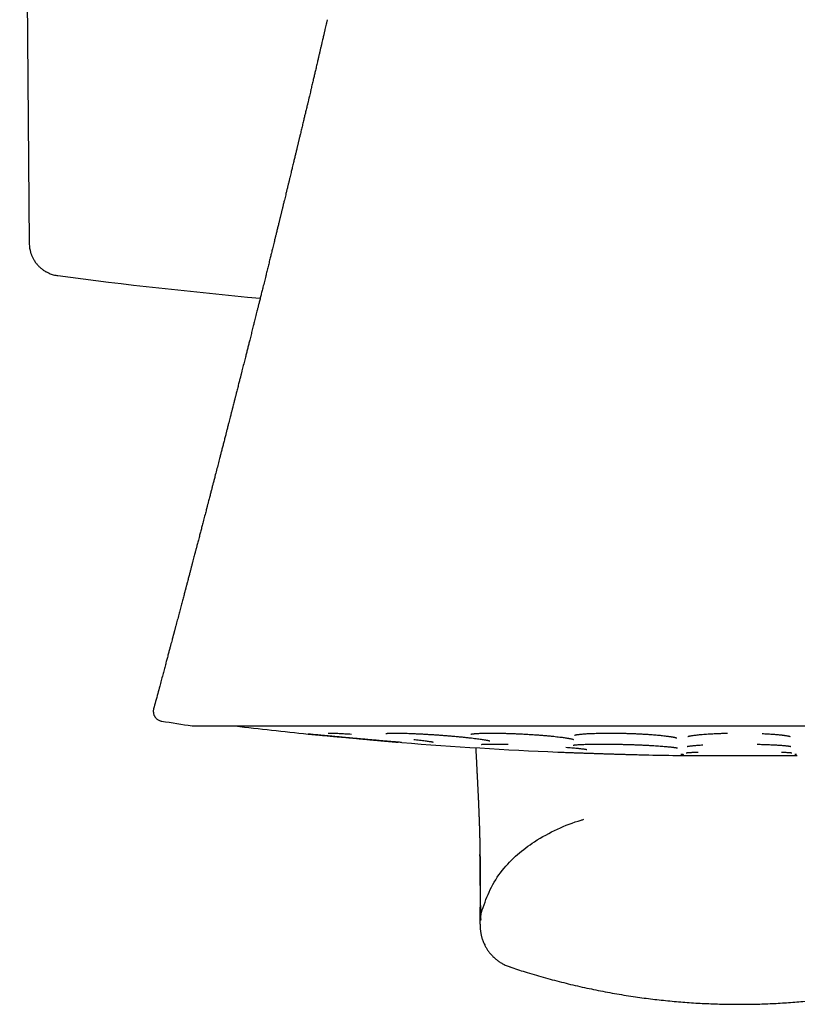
# Model space of a CAD drawing. Header units: millimetres. Extents: x 8 to 718, y 12 to 784.
# Tile 12 of 58: x 411 to 435, y 340 to 370. Entities that reach past the tile are written whole.
import ezdxf

# ---------------------------------------------------------------- set-up
doc = ezdxf.new("R2010")
doc.units = ezdxf.units.MM

msp = doc.modelspace()

# ---------------------------------------------------------------- linework, layer by layer
at = {"color": 7, "linetype": 'Continuous', "lineweight": 30}
for p, q in [((410.852, 396.479), (411.145, 362.904)), ((412.017, 361.922), (412.017, 361.922)), ((414.942, 348.701), (414.942, 348.701)), ((415.184, 348.327), (415.184, 348.327)), ((416.147, 348.177), (449.482, 348.177)), ((431.049, 347.276), (434.58, 347.276)), ((425.82, 340.822), (425.821, 340.822))]:
    msp.add_line(p, q, dxfattribs=at)
for centre, radius, start, end in [((432.815, 520.564), 160, 262.53123, 264.75777), ((432.815, 456.915), 110.01, 260.77784, 261.26965), ((416.147, 348.377), 0.2, 261.2781, 270), ((432.815, 477.264), 130, 263.20595, 264.19), ((432.815, 477.264), 130, 265.45649, 267.55935), ((432.815, 477.264), 130, 268.78648, 269.21585), ((431.049, 348.276), 1, 269.2159, 270), ((434.58, 348.276), 1, 270, 270.7841)]:
    msp.add_arc(centre, radius, start, end, dxfattribs=at)
for points, knots in [([(420.242, 369.733), (420.242, 369.731), (420.239, 369.717), (420.228, 369.673), (420.212, 369.603), (420.192, 369.515), (420.172, 369.428), (420.151, 369.338), (420.127, 369.235), (420.103, 369.134), (420.079, 369.031), (420.058, 368.938), (420.035, 368.843), (420.013, 368.746), (419.99, 368.648), (419.966, 368.547), (419.939, 368.429), (419.908, 368.296), (419.875, 368.158), (419.845, 368.029), (419.815, 367.902), (419.783, 367.766), (419.753, 367.639), (419.727, 367.53), (419.707, 367.444), (419.687, 367.36), (419.667, 367.276), (419.645, 367.185), (419.625, 367.1), (419.601, 366.998), (419.575, 366.889), (419.545, 366.765), (419.515, 366.638), (419.483, 366.502), (419.449, 366.359), (419.421, 366.246), (419.402, 366.164), (419.39, 366.114), (419.379, 366.068), (419.368, 366.024), (419.358, 365.98), (419.347, 365.935), (419.337, 365.892), (419.326, 365.85), (419.315, 365.803), (419.303, 365.75), (419.289, 365.694), (419.276, 365.641), (419.258, 365.565), (419.234, 365.464), (419.201, 365.33), (419.169, 365.197), (419.135, 365.054), (419.108, 364.944), (419.088, 364.861), (419.076, 364.812), (419.064, 364.764), (419.053, 364.715), (419.042, 364.673), (419.033, 364.634), (419.023, 364.595), (419.013, 364.551), (419.002, 364.506), (418.989, 364.452), (418.972, 364.384), (418.953, 364.305), (418.936, 364.234), (418.921, 364.173), (418.908, 364.12), (418.895, 364.067), (418.884, 364.021), (418.875, 363.985), (418.867, 363.952), (418.858, 363.915), (418.847, 363.872), (418.837, 363.828), (418.826, 363.784), (418.816, 363.745), (418.808, 363.712), (418.802, 363.685), (418.795, 363.658), (418.787, 363.625), (418.776, 363.581), (418.763, 363.529), (418.749, 363.472), (418.735, 363.413), (418.721, 363.356), (418.707, 363.297), (418.692, 363.239), (418.679, 363.184), (418.667, 363.134), (418.656, 363.09), (418.637, 363.014), (418.608, 362.898), (418.572, 362.752), (418.539, 362.618), (418.507, 362.487), (418.473, 362.351), (418.436, 362.201), (418.4, 362.054), (418.369, 361.929), (418.343, 361.826), (418.322, 361.741), (418.301, 361.654), (418.281, 361.576), (418.263, 361.503), (418.246, 361.436), (418.229, 361.369), (418.213, 361.303), (418.197, 361.239), (418.182, 361.176), (418.167, 361.117), (418.154, 361.065), (418.143, 361.02), (418.133, 360.98), (418.122, 360.938), (418.11, 360.889), (418.087, 360.798), (418.054, 360.668), (418.017, 360.518), (417.98, 360.372), (417.944, 360.229), (417.905, 360.073), (417.869, 359.928), (417.836, 359.797), (417.806, 359.678), (417.775, 359.558), (417.748, 359.45), (417.723, 359.352), (417.702, 359.268), (417.68, 359.182), (417.659, 359.096), (417.64, 359.024), (417.626, 358.967), (417.616, 358.926), (417.606, 358.887), (417.595, 358.844), (417.582, 358.793), (417.567, 358.736), (417.552, 358.676), (417.535, 358.61), (417.518, 358.541), (417.499, 358.468), (417.482, 358.399), (417.466, 358.338), (417.453, 358.288), (417.443, 358.247), (417.433, 358.21), (417.423, 358.168), (417.411, 358.12), (417.396, 358.064), (417.38, 358), (417.364, 357.936), (417.348, 357.876), (417.336, 357.826), (417.325, 357.786), (417.317, 357.755), (417.31, 357.726), (417.302, 357.696), (417.291, 357.653), (417.276, 357.594), (417.256, 357.516), (417.234, 357.428), (417.212, 357.343), (417.193, 357.269), (417.178, 357.211), (417.165, 357.16), (417.153, 357.113), (417.134, 357.04), (417.108, 356.938), (417.076, 356.811), (417.044, 356.687), (417.013, 356.568), (416.984, 356.453), (416.949, 356.321), (416.909, 356.166), (416.862, 355.983), (416.819, 355.818), (416.783, 355.676), (416.754, 355.566), (416.727, 355.46), (416.699, 355.353), (416.675, 355.259), (416.654, 355.178), (416.636, 355.111), (416.619, 355.045), (416.604, 354.986), (416.591, 354.937), (416.581, 354.9), (416.573, 354.867), (416.562, 354.826), (416.549, 354.773), (416.53, 354.704), (416.51, 354.625), (416.488, 354.541), (416.466, 354.455), (416.439, 354.352), (416.407, 354.232), (416.372, 354.097), (416.342, 353.982), (416.318, 353.89), (416.299, 353.818), (416.282, 353.751), (416.265, 353.689), (416.252, 353.638), (416.242, 353.599), (416.234, 353.569), (416.226, 353.54), (416.218, 353.507), (416.206, 353.463), (416.191, 353.406), (416.172, 353.334), (416.151, 353.254), (416.128, 353.167), (416.104, 353.074), (416.079, 352.977), (416.052, 352.877), (416.029, 352.788), (416.008, 352.71), (415.991, 352.646), (415.974, 352.581), (415.958, 352.52), (415.944, 352.467), (415.933, 352.424), (415.924, 352.391), (415.918, 352.366), (415.912, 352.345), (415.906, 352.321), (415.897, 352.287), (415.885, 352.24), (415.869, 352.18), (415.851, 352.111), (415.831, 352.039), (415.812, 351.966), (415.785, 351.863), (415.751, 351.734), (415.708, 351.572), (415.664, 351.407), (415.63, 351.279), (415.608, 351.194), (415.596, 351.151), (415.585, 351.111), (415.576, 351.075), (415.568, 351.045), (415.562, 351.023), (415.558, 351.007), (415.555, 350.996), (415.553, 350.987), (415.548, 350.971), (415.541, 350.945), (415.531, 350.907), (415.518, 350.857), (415.502, 350.796), (415.482, 350.722), (415.459, 350.634), (415.432, 350.534), (415.402, 350.423), (415.37, 350.302), (415.336, 350.173), (415.299, 350.036), (415.26, 349.889), (415.218, 349.731), (415.173, 349.563), (415.122, 349.374), (415.065, 349.161), (415.003, 348.932), (414.962, 348.777), (414.941, 348.701)], [0, 0, 0, 0, 0.0003057, 0.0018835, 0.0062783, 0.0102982, 0.0142862, 0.0186578, 0.0230939, 0.028835, 0.0330374, 0.0376112, 0.0420526, 0.0465829, 0.0513575, 0.0558612, 0.0609926, 0.0680365, 0.0747599, 0.0805812, 0.0862938, 0.0929062, 0.0997735, 0.1043838, 0.1083104, 0.1120209, 0.1163508, 0.1202903, 0.1248568, 0.1284213, 0.1347876, 0.1403815, 0.1460101, 0.1528239, 0.1596835, 0.1663774, 0.1689063, 0.1713271, 0.1734818, 0.1754276, 0.1774933, 0.1797316, 0.1818745, 0.1836396, 0.1857421, 0.1884516, 0.1912226, 0.1936397, 0.1960963, 0.2020279, 0.2080068, 0.2151159, 0.2209672, 0.2282782, 0.2307089, 0.2329041, 0.235198, 0.2375751, 0.2397481, 0.2412856, 0.243114, 0.2453213, 0.2474961, 0.2494428, 0.2530898, 0.2570786, 0.2607941, 0.2631371, 0.265722, 0.2683942, 0.2706764, 0.2721973, 0.2736309, 0.2753675, 0.2774124, 0.2797129, 0.2816921, 0.2836319, 0.285235, 0.2864983, 0.2874379, 0.2890858, 0.2911702, 0.2936904, 0.2965173, 0.2993093, 0.3020484, 0.3047346, 0.3076276, 0.3102958, 0.3126216, 0.3146056, 0.316587, 0.3235396, 0.3310307, 0.3374458, 0.3426512, 0.3496076, 0.3568584, 0.3639606, 0.3706039, 0.3746551, 0.3786645, 0.3827385, 0.3869495, 0.3898961, 0.3931449, 0.3964147, 0.3995241, 0.4024736, 0.4055769, 0.4084179, 0.4108994, 0.413021, 0.4147868, 0.4166696, 0.4189968, 0.4217546, 0.4296916, 0.4375379, 0.4431062, 0.450472, 0.4580165, 0.4652709, 0.4711395, 0.4767117, 0.4823201, 0.4882288, 0.4921422, 0.4962059, 0.5003037, 0.5043993, 0.5084132, 0.5106149, 0.5125307, 0.5142224, 0.5162296, 0.5186776, 0.5215191, 0.5244048, 0.5272636, 0.5308193, 0.5343327, 0.5377234, 0.5406467, 0.5430642, 0.5448235, 0.5464396, 0.5484023, 0.5507209, 0.5533919, 0.5564125, 0.5597821, 0.5626012, 0.5650051, 0.5668775, 0.5682291, 0.5695026, 0.5709372, 0.5725327, 0.5757116, 0.5793925, 0.5835972, 0.5883251, 0.5914718, 0.5942434, 0.5965694, 0.5987109, 0.6009889, 0.6070362, 0.6132241, 0.6191259, 0.62479, 0.630251, 0.6354914, 0.6436982, 0.6524289, 0.6616207, 0.6672933, 0.6726302, 0.6774553, 0.6824411, 0.6878391, 0.6909334, 0.6941066, 0.6973584, 0.7004318, 0.7025059, 0.7042802, 0.7057601, 0.7072658, 0.7100526, 0.7133694, 0.7172152, 0.7213322, 0.725454, 0.7295805, 0.7360742, 0.7425788, 0.748857, 0.7524095, 0.7558019, 0.7590346, 0.7620824, 0.7646627, 0.7663076, 0.7676232, 0.7689656, 0.7705362, 0.7723347, 0.7752807, 0.7786852, 0.7825473, 0.7867692, 0.7911844, 0.7957894, 0.8005837, 0.8055666, 0.8085776, 0.8116531, 0.8147931, 0.8178219, 0.8203801, 0.8224575, 0.8239766, 0.8250694, 0.8259497, 0.827085, 0.8284917, 0.8308583, 0.8337328, 0.8371128, 0.8406701, 0.8441552, 0.8475683, 0.8553291, 0.862692, 0.8707883, 0.8789156, 0.880953, 0.8829926, 0.8850078, 0.8867507, 0.888161, 0.8892389, 0.8899847, 0.8903986, 0.8907621, 0.891354, 0.89267, 0.8944992, 0.8968411, 0.899695, 0.9033024, 0.90749, 0.9122561, 0.917599, 0.9235167, 0.9295567, 0.9360935, 0.943125, 0.9506489, 0.9586628, 0.9671639, 0.9778047, 0.9891133, 1, 1, 1, 1]), ([(411.145, 362.904), (411.146, 362.88), (411.147, 362.832), (411.155, 362.765), (411.166, 362.706), (411.178, 362.656), (411.191, 362.614), (411.203, 362.577), (411.216, 362.543), (411.238, 362.491), (411.273, 362.42), (411.326, 362.336), (411.388, 362.257), (411.458, 362.184), (411.533, 362.121), (411.595, 362.077), (411.64, 362.05), (411.672, 362.032), (411.71, 362.012), (411.758, 361.991), (411.815, 361.969), (411.881, 361.948), (411.95, 361.931), (411.996, 361.925), (412.017, 361.922)], [0, 0, 0, 0, 0.052314, 0.099669, 0.141594, 0.177719, 0.207762, 0.232949, 0.258053, 0.283459, 0.352549, 0.422488, 0.492398, 0.562364, 0.631948, 0.697296, 0.720403, 0.743907, 0.773547, 0.809932, 0.852791, 0.901753, 0.956328, 1, 1, 1, 1]), ([(414.942, 348.701), (414.939, 348.69), (414.933, 348.666), (414.93, 348.63), (414.932, 348.595), (414.937, 348.56), (414.946, 348.528), (414.957, 348.499), (414.969, 348.475), (414.983, 348.454), (414.999, 348.431), (415.021, 348.408), (415.048, 348.384), (415.08, 348.362), (415.118, 348.344), (415.153, 348.332), (415.176, 348.328), (415.184, 348.327)], [0, 0, 0, 0, 0.068595, 0.143559, 0.213481, 0.277219, 0.35108, 0.411016, 0.461378, 0.507527, 0.562543, 0.626136, 0.697743, 0.776488, 0.861153, 0.950224, 1, 1, 1, 1]), ([(422.513, 347.673), (422.491, 347.675), (422.446, 347.678), (422.366, 347.685), (422.277, 347.692), (422.18, 347.7), (422.077, 347.709), (421.968, 347.718), (421.853, 347.728), (421.733, 347.739), (421.609, 347.75), (421.482, 347.761), (421.354, 347.773), (421.223, 347.784), (421.091, 347.796), (420.958, 347.808), (420.827, 347.82), (420.698, 347.832), (420.571, 347.844), (420.446, 347.855), (420.326, 347.867), (420.211, 347.878), (420.102, 347.888), (419.998, 347.898), (419.901, 347.907), (419.811, 347.916), (419.73, 347.924), (419.678, 347.929), (419.656, 347.932), (419.655, 347.932)], [0, 0, 0, 0, 0.035053, 0.073495, 0.112354, 0.151007, 0.189337, 0.227586, 0.265996, 0.304806, 0.343565, 0.381967, 0.42025, 0.458658, 0.497432, 0.536202, 0.57465, 0.613017, 0.651544, 0.690473, 0.729097, 0.767419, 0.80568, 0.844122, 0.882982, 0.921656, 0.959995, 0.99824, 1, 1, 1, 1]), ([(419.661, 347.931), (419.675, 347.93), (419.709, 347.926), (419.768, 347.921), (419.842, 347.914), (419.921, 347.906), (420.006, 347.899), (420.093, 347.891), (420.186, 347.882), (420.281, 347.874), (420.382, 347.865), (420.489, 347.856), (420.6, 347.846), (420.705, 347.836), (420.803, 347.827), (420.896, 347.819), (420.981, 347.811), (421.059, 347.804), (421.146, 347.795), (421.247, 347.786), (421.362, 347.775), (421.48, 347.764), (421.599, 347.753), (421.698, 347.744), (421.779, 347.736), (421.846, 347.73), (421.919, 347.724), (421.998, 347.716), (422.077, 347.71), (422.154, 347.703), (422.228, 347.696), (422.303, 347.69), (422.363, 347.685), (422.396, 347.682), (422.406, 347.681)], [0, 0, 0, 0, 0.02279, 0.053788, 0.088096, 0.125701, 0.158158, 0.192723, 0.2286, 0.26312, 0.296095, 0.335176, 0.371768, 0.40587, 0.437536, 0.466802, 0.493696, 0.518237, 0.540648, 0.576422, 0.613075, 0.650633, 0.689132, 0.728619, 0.749085, 0.772113, 0.798017, 0.826803, 0.858483, 0.887102, 0.917745, 0.950419, 0.985129, 1, 1, 1, 1]), ([(420.266, 347.959), (420.266, 347.959), (420.265, 347.959), (420.269, 347.959), (420.278, 347.959), (420.297, 347.959), (420.328, 347.96), (420.366, 347.959), (420.413, 347.958), (420.468, 347.957), (420.532, 347.954), (420.606, 347.951), (420.69, 347.947), (420.784, 347.942), (420.881, 347.937), (420.95, 347.932), (420.981, 347.93)], [0, 0, 0, 0, 0.002921, 0.051987, 0.101882, 0.169716, 0.239415, 0.31236, 0.388716, 0.468509, 0.551746, 0.638416, 0.728488, 0.821912, 0.91822, 1, 1, 1, 1]), ([(422.035, 347.948), (422.035, 347.948), (422.035, 347.947), (422.037, 347.948), (422.044, 347.949), (422.057, 347.95), (422.079, 347.953), (422.107, 347.955), (422.141, 347.956), (422.18, 347.958), (422.226, 347.959), (422.285, 347.959), (422.356, 347.959), (422.442, 347.959), (422.534, 347.957), (422.631, 347.955), (422.733, 347.951), (422.84, 347.947), (422.951, 347.942), (423.065, 347.937), (423.181, 347.931), (423.299, 347.924), (423.42, 347.916), (423.543, 347.908), (423.668, 347.9), (423.795, 347.89), (423.922, 347.88), (424.049, 347.87), (424.174, 347.858), (424.298, 347.847), (424.418, 347.835), (424.533, 347.823), (424.642, 347.811), (424.741, 347.799), (424.829, 347.788), (424.906, 347.777), (424.972, 347.768), (425.028, 347.759), (425.075, 347.751), (425.114, 347.744), (425.147, 347.737), (425.17, 347.732), (425.187, 347.728), (425.199, 347.725), (425.206, 347.722), (425.205, 347.723), (425.205, 347.723)], [0, 0, 0, 0, 0.003284, 0.012199, 0.019223, 0.034061, 0.051744, 0.07229, 0.089586, 0.108506, 0.129054, 0.150458, 0.178863, 0.207102, 0.23516, 0.263019, 0.290667, 0.318099, 0.345317, 0.372326, 0.399131, 0.42582, 0.45278, 0.48007, 0.507695, 0.535658, 0.563968, 0.592637, 0.621688, 0.651117, 0.680767, 0.710642, 0.740723, 0.769815, 0.797358, 0.823359, 0.847825, 0.870762, 0.892179, 0.912085, 0.930682, 0.949053, 0.96279, 0.9765, 0.991254, 1, 1, 1, 1]), ([(422.883, 347.767), (422.912, 347.763), (422.975, 347.756), (423.063, 347.746), (423.15, 347.736), (423.228, 347.726), (423.297, 347.716), (423.353, 347.708), (423.396, 347.701), (423.429, 347.696), (423.449, 347.692), (423.462, 347.689), (423.47, 347.687), (423.471, 347.687), (423.472, 347.687)], [0, 0, 0, 0, 0.09069, 0.194273, 0.2988, 0.404282, 0.509394, 0.607989, 0.699329, 0.783392, 0.860182, 0.913008, 0.961748, 1, 1, 1, 1]), ([(424.621, 347.927), (424.621, 347.927), (424.62, 347.927), (424.624, 347.928), (424.634, 347.93), (424.654, 347.933), (424.677, 347.937), (424.699, 347.939), (424.721, 347.941), (424.743, 347.943), (424.77, 347.945), (424.805, 347.948), (424.849, 347.95), (424.905, 347.953), (424.971, 347.955), (425.047, 347.957), (425.131, 347.959), (425.223, 347.959), (425.321, 347.959), (425.427, 347.959), (425.539, 347.957), (425.658, 347.954), (425.783, 347.95), (425.912, 347.946), (426.042, 347.941), (426.174, 347.934), (426.305, 347.927), (426.436, 347.92), (426.565, 347.911), (426.692, 347.902), (426.815, 347.893), (426.934, 347.882), (427.048, 347.872), (427.155, 347.861), (427.252, 347.851), (427.338, 347.84), (427.414, 347.831), (427.479, 347.822), (427.535, 347.813), (427.582, 347.806), (427.624, 347.798), (427.662, 347.791), (427.696, 347.784), (427.722, 347.778), (427.737, 347.774), (427.747, 347.771), (427.754, 347.769), (427.758, 347.768), (427.758, 347.768), (427.758, 347.768)], [0, 0, 0, 0, 0.000916, 0.01524, 0.036208, 0.056096, 0.072426, 0.086365, 0.097882, 0.108128, 0.119324, 0.135508, 0.153422, 0.173068, 0.196989, 0.221595, 0.246843, 0.272725, 0.299228, 0.326348, 0.354089, 0.382451, 0.411444, 0.440772, 0.470068, 0.499334, 0.528576, 0.557797, 0.587005, 0.616219, 0.645462, 0.674637, 0.703658, 0.732535, 0.760265, 0.786263, 0.810538, 0.833096, 0.853944, 0.873088, 0.890762, 0.909233, 0.929081, 0.949757, 0.959964, 0.970089, 0.980985, 0.993101, 1, 1, 1, 1]), ([(427.787, 347.897), (427.786, 347.896), (427.786, 347.896), (427.789, 347.897), (427.796, 347.899), (427.806, 347.901), (427.818, 347.904), (427.834, 347.907), (427.853, 347.91), (427.875, 347.914), (427.899, 347.917), (427.924, 347.92), (427.954, 347.924), (427.988, 347.927), (428.029, 347.931), (428.08, 347.935), (428.144, 347.94), (428.222, 347.945), (428.307, 347.949), (428.399, 347.952), (428.498, 347.955), (428.604, 347.958), (428.718, 347.959), (428.837, 347.96), (428.962, 347.959), (429.091, 347.958), (429.223, 347.956), (429.355, 347.953), (429.487, 347.949), (429.618, 347.944), (429.748, 347.938), (429.876, 347.931), (430.001, 347.924), (430.111, 347.917), (430.207, 347.909), (430.289, 347.903), (430.367, 347.895), (430.445, 347.888), (430.521, 347.88), (430.591, 347.871), (430.644, 347.864), (430.682, 347.859), (430.709, 347.855), (430.733, 347.851), (430.756, 347.847), (430.779, 347.843), (430.805, 347.839), (430.832, 347.833), (430.857, 347.828), (430.879, 347.823), (430.893, 347.818), (430.904, 347.815), (430.909, 347.813), (430.911, 347.812), (430.911, 347.813), (430.911, 347.813)], [0, 0, 0, 0, 0.003047, 0.014732, 0.027145, 0.042169, 0.055292, 0.06649, 0.080805, 0.093723, 0.105284, 0.117137, 0.130247, 0.144616, 0.160246, 0.17714, 0.201127, 0.225805, 0.251129, 0.277089, 0.303675, 0.33088, 0.358708, 0.387161, 0.416247, 0.445701, 0.47518, 0.504687, 0.534227, 0.563803, 0.593426, 0.623111, 0.652885, 0.682637, 0.704887, 0.727093, 0.749098, 0.769931, 0.795645, 0.819015, 0.84005, 0.851554, 0.862222, 0.872055, 0.881135, 0.89163, 0.9045, 0.919733, 0.936815, 0.952741, 0.96702, 0.97767, 0.988193, 0.999922, 1, 1, 1, 1]), ([(431.255, 347.857), (431.255, 347.857), (431.255, 347.857), (431.262, 347.859), (431.273, 347.863), (431.295, 347.868), (431.33, 347.876), (431.371, 347.883), (431.419, 347.89), (431.473, 347.897), (431.537, 347.905), (431.61, 347.913), (431.692, 347.92), (431.779, 347.927), (431.869, 347.933), (431.963, 347.938), (432.064, 347.944), (432.174, 347.948), (432.292, 347.953), (432.39, 347.956), (432.449, 347.957), (432.467, 347.957)], [0, 0, 0, 0, 0.021598, 0.052024, 0.081875, 0.139792, 0.195219, 0.247926, 0.298506, 0.351747, 0.408649, 0.469224, 0.531944, 0.593489, 0.653732, 0.712665, 0.770294, 0.837998, 0.904773, 0.970636, 1, 1, 1, 1]), ([(433.524, 347.946), (433.552, 347.945), (433.614, 347.942), (433.702, 347.937), (433.787, 347.931), (433.86, 347.926), (433.926, 347.921), (433.984, 347.916), (434.035, 347.911), (434.079, 347.906), (434.118, 347.902), (434.15, 347.898), (434.179, 347.894), (434.209, 347.89), (434.242, 347.885), (434.277, 347.88), (434.31, 347.873), (434.333, 347.868), (434.348, 347.865), (434.357, 347.862), (434.365, 347.86), (434.37, 347.859), (434.372, 347.858), (434.372, 347.858), (434.372, 347.858)], [0, 0, 0, 0, 0.063574, 0.143082, 0.208818, 0.27204, 0.331004, 0.385672, 0.436018, 0.482021, 0.523668, 0.560953, 0.593901, 0.627567, 0.675945, 0.731269, 0.792438, 0.851043, 0.878709, 0.905287, 0.931345, 0.961317, 0.996166, 1, 1, 1, 1]), ([(422.519, 347.672), (422.519, 347.672), (422.518, 347.672), (422.517, 347.672), (422.516, 347.672)], [0, 0, 0, 0, 0.244994, 1, 1, 1, 1]), ([(424.775, 347.513), (424.775, 347.508), (424.776, 347.489), (424.777, 347.457), (424.779, 347.418), (424.781, 347.381), (424.783, 347.345), (424.785, 347.309), (424.787, 347.273), (424.789, 347.238), (424.791, 347.201), (424.793, 347.162), (424.795, 347.125), (424.796, 347.092), (424.798, 347.063), (424.799, 347.037), (424.8, 347.015), (424.801, 346.993), (424.802, 346.972), (424.804, 346.947), (424.805, 346.923), (424.806, 346.899), (424.807, 346.879), (424.808, 346.86), (424.809, 346.845), (424.81, 346.831), (424.81, 346.817), (424.811, 346.801), (424.812, 346.783), (424.813, 346.763), (424.814, 346.74), (424.816, 346.713), (424.817, 346.684), (424.819, 346.655), (424.82, 346.629), (424.821, 346.604), (424.823, 346.579), (424.824, 346.552), (424.825, 346.523), (424.827, 346.494), (424.828, 346.462), (424.83, 346.427), (424.832, 346.39), (424.834, 346.354), (424.835, 346.32), (424.837, 346.287), (424.839, 346.253), (424.84, 346.216), (424.842, 346.176), (424.844, 346.133), (424.846, 346.092), (424.848, 346.054), (424.85, 346.019), (424.851, 345.99), (424.852, 345.967), (424.853, 345.949), (424.854, 345.93), (424.855, 345.91), (424.856, 345.891), (424.856, 345.871), (424.857, 345.849), (424.858, 345.828), (424.859, 345.807), (424.86, 345.787), (424.861, 345.77), (424.861, 345.755), (424.862, 345.737), (424.863, 345.715), (424.864, 345.689), (424.865, 345.661), (424.867, 345.632), (424.868, 345.605), (424.869, 345.583), (424.869, 345.564), (424.87, 345.548), (424.871, 345.532), (424.871, 345.515), (424.872, 345.495), (424.873, 345.475), (424.874, 345.454), (424.874, 345.434), (424.875, 345.416), (424.876, 345.4), (424.876, 345.387), (424.877, 345.375), (424.877, 345.365), (424.877, 345.354), (424.878, 345.341), (424.879, 345.325), (424.879, 345.308), (424.88, 345.288), (424.881, 345.269), (424.881, 345.251), (424.882, 345.234), (424.882, 345.218), (424.883, 345.203), (424.883, 345.188), (424.884, 345.173), (424.884, 345.156), (424.885, 345.138), (424.886, 345.119), (424.886, 345.099), (424.887, 345.079), (424.887, 345.061), (424.888, 345.044), (424.888, 345.028), (424.889, 345.012), (424.889, 344.996), (424.89, 344.98), (424.89, 344.961), (424.891, 344.941), (424.892, 344.919), (424.892, 344.897), (424.893, 344.878), (424.893, 344.86), (424.894, 344.845), (424.894, 344.83), (424.894, 344.816), (424.895, 344.801), (424.895, 344.782), (424.896, 344.76), (424.896, 344.737), (424.897, 344.714), (424.897, 344.692), (424.898, 344.674), (424.898, 344.657), (424.899, 344.64), (424.899, 344.623), (424.899, 344.604), (424.9, 344.582), (424.9, 344.559), (424.901, 344.537), (424.901, 344.516), (424.901, 344.497), (424.902, 344.48), (424.902, 344.463), (424.902, 344.449), (424.902, 344.437), (424.903, 344.425), (424.903, 344.414), (424.903, 344.401), (424.903, 344.386), (424.904, 344.368), (424.904, 344.345), (424.904, 344.317), (424.905, 344.288), (424.905, 344.267), (424.905, 344.257)], [0, 0, 0, 0, 0.003702, 0.013765, 0.023928, 0.0323924, 0.041655, 0.0509081, 0.0594886, 0.0681591, 0.0776917, 0.0879502, 0.0981092, 0.1059244, 0.1134518, 0.1201937, 0.1261057, 0.1311201, 0.1367921, 0.1431731, 0.1502639, 0.1562573, 0.1617974, 0.1666633, 0.1708545, 0.1744352, 0.1778792, 0.1820197, 0.1868647, 0.1924148, 0.1986706, 0.205353, 0.2141087, 0.2220895, 0.2292945, 0.2357748, 0.2425893, 0.2500146, 0.2581503, 0.2663046, 0.2741105, 0.2852727, 0.2957082, 0.305748, 0.3154307, 0.3248024, 0.3339869, 0.3448464, 0.3565899, 0.3692518, 0.3819933, 0.3927503, 0.4032237, 0.4131203, 0.4186676, 0.4240035, 0.4295426, 0.4358281, 0.4413961, 0.4474442, 0.4539729, 0.4608948, 0.4674119, 0.4732319, 0.4784759, 0.4831432, 0.4876685, 0.4951137, 0.503269, 0.5121352, 0.5214251, 0.5299173, 0.5374732, 0.5427526, 0.5474616, 0.5523595, 0.5579343, 0.5641867, 0.5711173, 0.5775835, 0.5841971, 0.5901129, 0.5952925, 0.5997356, 0.6033818, 0.6064415, 0.6099696, 0.6142053, 0.6192574, 0.6250474, 0.6315727, 0.6381368, 0.6442091, 0.6497889, 0.6548759, 0.6601873, 0.6648762, 0.6698175, 0.675334, 0.6814261, 0.6880943, 0.6949096, 0.7017155, 0.7080105, 0.7137943, 0.7190665, 0.7245275, 0.7296168, 0.7353179, 0.7417022, 0.7487706, 0.7565235, 0.764428, 0.7710853, 0.7771711, 0.7826849, 0.7876263, 0.7922968, 0.7974964, 0.8044913, 0.8123112, 0.8209529, 0.8294874, 0.8371995, 0.8439723, 0.8499502, 0.8554668, 0.8616782, 0.8688176, 0.8767802, 0.8855231, 0.8939822, 0.9017022, 0.9085642, 0.9147119, 0.9205031, 0.9266579, 0.9309747, 0.9354623, 0.9401208, 0.9452053, 0.9511436, 0.9579435, 0.9670652, 0.9773875, 0.9889127, 1, 1, 1, 1]), ([(424.948, 347.616), (424.948, 347.616), (424.946, 347.615), (424.952, 347.616), (424.963, 347.617), (424.982, 347.619), (425.007, 347.621), (425.036, 347.622), (425.07, 347.623), (425.113, 347.624), (425.167, 347.625), (425.234, 347.625), (425.309, 347.625), (425.391, 347.624), (425.481, 347.623), (425.578, 347.621), (425.674, 347.619), (425.74, 347.618), (425.769, 347.617)], [0, 0, 0, 0, 0.00586, 0.050579, 0.103251, 0.163977, 0.214858, 0.269385, 0.324869, 0.381123, 0.456994, 0.533868, 0.611782, 0.690754, 0.770791, 0.851891, 0.934049, 1, 1, 1, 1]), ([(427.528, 347.528), (427.558, 347.525), (427.621, 347.52), (427.709, 347.513), (427.795, 347.506), (427.867, 347.499), (427.928, 347.493), (427.979, 347.487), (428.024, 347.482), (428.062, 347.477), (428.093, 347.473), (428.117, 347.469), (428.135, 347.466), (428.148, 347.464), (428.157, 347.462), (428.162, 347.461), (428.164, 347.46), (428.164, 347.46), (428.164, 347.46)], [0, 0, 0, 0, 0.087131, 0.183556, 0.280795, 0.378857, 0.452957, 0.527535, 0.602378, 0.673172, 0.738256, 0.797624, 0.851214, 0.898881, 0.940671, 0.976641, 0.992462, 1, 1, 1, 1]), ([(427.75, 347.59), (427.75, 347.59), (427.751, 347.591), (427.761, 347.592), (427.776, 347.595), (427.796, 347.598), (427.828, 347.601), (427.874, 347.605), (427.931, 347.609), (427.999, 347.613), (428.075, 347.616), (428.157, 347.619), (428.243, 347.621), (428.34, 347.623), (428.445, 347.624), (428.558, 347.625), (428.677, 347.625), (428.799, 347.625), (428.924, 347.623), (429.052, 347.621), (429.181, 347.619), (429.31, 347.616), (429.44, 347.612), (429.568, 347.608), (429.695, 347.603), (429.818, 347.598), (429.938, 347.593), (430.053, 347.587), (430.162, 347.581), (430.265, 347.575), (430.361, 347.568), (430.45, 347.562), (430.533, 347.555), (430.609, 347.549), (430.673, 347.542), (430.728, 347.536), (430.772, 347.531), (430.809, 347.527), (430.838, 347.523), (430.86, 347.519), (430.877, 347.516), (430.894, 347.514), (430.907, 347.511), (430.918, 347.509), (430.927, 347.507), (430.932, 347.505), (430.931, 347.506), (430.931, 347.506)], [0, 0, 0, 0, 0.015664, 0.030104, 0.043421, 0.057179, 0.080133, 0.104304, 0.130006, 0.157244, 0.18603, 0.211207, 0.237466, 0.264805, 0.293221, 0.32217, 0.350995, 0.37971, 0.40833, 0.436864, 0.46532, 0.493696, 0.52198, 0.55016, 0.578218, 0.606143, 0.63389, 0.661236, 0.688153, 0.714643, 0.740719, 0.766393, 0.791667, 0.816544, 0.841026, 0.8612, 0.880059, 0.897337, 0.913031, 0.924251, 0.934492, 0.944864, 0.957413, 0.968384, 0.980336, 0.992438, 1, 1, 1, 1]), ([(431.228, 347.552), (431.228, 347.552), (431.227, 347.551), (431.231, 347.552), (431.243, 347.555), (431.261, 347.558), (431.281, 347.562), (431.306, 347.565), (431.336, 347.569), (431.371, 347.573), (431.413, 347.578), (431.463, 347.582), (431.522, 347.587), (431.591, 347.592), (431.655, 347.597), (431.697, 347.599), (431.711, 347.6)], [0, 0, 0, 0, 0.007677, 0.082926, 0.152762, 0.219347, 0.285452, 0.351089, 0.416987, 0.48859, 0.566985, 0.652143, 0.744024, 0.842582, 0.947761, 1, 1, 1, 1]), ([(433.367, 347.62), (433.38, 347.619), (433.427, 347.618), (433.499, 347.616), (433.584, 347.614), (433.663, 347.611), (433.744, 347.608), (433.82, 347.604), (433.891, 347.601), (433.957, 347.597), (434.021, 347.593), (434.082, 347.589), (434.141, 347.584), (434.196, 347.58), (434.244, 347.575), (434.282, 347.571), (434.313, 347.567), (434.336, 347.564), (434.353, 347.561), (434.368, 347.558), (434.378, 347.556), (434.387, 347.555), (434.394, 347.553), (434.398, 347.552), (434.399, 347.552), (434.399, 347.552), (434.399, 347.552)], [0, 0, 0, 0, 0.025166, 0.086813, 0.136686, 0.18968, 0.245802, 0.305054, 0.354712, 0.406374, 0.460042, 0.515386, 0.568142, 0.628616, 0.683021, 0.731336, 0.773398, 0.80922, 0.83885, 0.86378, 0.891919, 0.913106, 0.936608, 0.96426, 0.987862, 1, 1, 1, 1]), ([(427.279, 347.382), (427.286, 347.382), (427.317, 347.38), (427.38, 347.378), (427.469, 347.374), (427.565, 347.37), (427.668, 347.367), (427.777, 347.362), (427.892, 347.358), (428.012, 347.354), (428.136, 347.35), (428.262, 347.346), (428.392, 347.341), (428.523, 347.337), (428.656, 347.333), (428.788, 347.328), (428.919, 347.324), (429.048, 347.32), (429.176, 347.317), (429.302, 347.313), (429.422, 347.309), (429.538, 347.306), (429.648, 347.303), (429.753, 347.3), (429.851, 347.298), (429.942, 347.296), (430.012, 347.294), (430.049, 347.293), (430.061, 347.293)], [0, 0, 0, 0, 0.011791, 0.0523424, 0.0928105, 0.1329461, 0.1729998, 0.213224, 0.2538675, 0.2942927, 0.3344013, 0.374445, 0.4146767, 0.4553457, 0.4958437, 0.5359804, 0.5760076, 0.6161795, 0.6567471, 0.6973687, 0.7375728, 0.7776096, 0.8177325, 0.8581931, 0.8989544, 0.9392928, 0.9794592, 1, 1, 1, 1]), ([(431.036, 347.319), (431.048, 347.318), (431.069, 347.316), (431.092, 347.314), (431.108, 347.312), (431.115, 347.311), (431.114, 347.312), (431.114, 347.312)], [0, 0, 0, 0, 0.30328, 0.526068, 0.741572, 0.944892, 1, 1, 1, 1]), ([(431.198, 347.358), (431.198, 347.358), (431.198, 347.358), (431.201, 347.358), (431.207, 347.359), (431.219, 347.361), (431.236, 347.363), (431.259, 347.365), (431.286, 347.367), (431.32, 347.369), (431.361, 347.372), (431.411, 347.375), (431.47, 347.378), (431.522, 347.38), (431.555, 347.381), (431.565, 347.381)], [0, 0, 0, 0, 0.0084909, 0.0554029, 0.1145969, 0.186209, 0.2703263, 0.3464429, 0.4303526, 0.5220507, 0.6214725, 0.7217981, 0.841949, 0.956284, 1, 1, 1, 1]), ([(434.115, 347.379), (434.135, 347.379), (434.182, 347.377), (434.244, 347.373), (434.303, 347.37), (434.35, 347.366), (434.385, 347.363), (434.408, 347.361), (434.421, 347.359), (434.426, 347.359), (434.43, 347.358), (434.429, 347.358), (434.429, 347.358)], [0, 0, 0, 0, 0.1096161, 0.2629001, 0.4111184, 0.5524383, 0.6827895, 0.8018797, 0.8838686, 0.9596115, 0.9952897, 1, 1, 1, 1]), ([(434.513, 347.312), (434.513, 347.312), (434.514, 347.312), (434.521, 347.312), (434.533, 347.314), (434.548, 347.315), (434.561, 347.316), (434.568, 347.317)], [0, 0, 0, 0, 0.1703567, 0.3858147, 0.5779414, 0.79039, 1, 1, 1, 1]), ([(424.975, 342.561), (425.048, 342.773), (425.196, 343.199), (425.566, 343.777), (426.033, 344.263), (426.603, 344.689), (427.257, 345.036), (427.773, 345.246), (428.05, 345.32), (428.08, 345.329)], [0, 0, 0, 0, 0.156377, 0.315495, 0.470583, 0.61796, 0.802072, 0.978471, 1, 1, 1, 1]), ([(424.905, 344.305), (424.905, 344.292), (424.905, 344.266), (424.905, 344.229), (424.906, 344.194), (424.906, 344.162), (424.906, 344.133), (424.907, 344.108), (424.907, 344.086), (424.907, 344.067), (424.907, 344.05), (424.907, 344.035), (424.907, 344.021), (424.907, 344.009), (424.907, 344), (424.907, 343.991), (424.907, 343.983), (424.908, 343.973), (424.908, 343.96), (424.908, 343.943), (424.908, 343.92), (424.908, 343.892), (424.908, 343.859), (424.908, 343.826), (424.909, 343.793), (424.909, 343.758), (424.909, 343.722), (424.909, 343.687), (424.909, 343.648), (424.909, 343.608), (424.909, 343.567), (424.909, 343.527), (424.909, 343.493), (424.909, 343.466), (424.909, 343.445), (424.909, 343.423), (424.909, 343.4), (424.909, 343.376), (424.909, 343.353), (424.909, 343.332), (424.909, 343.314), (424.909, 343.298), (424.909, 343.283), (424.909, 343.269), (424.909, 343.257), (424.909, 343.245), (424.909, 343.233), (424.909, 343.218), (424.909, 343.2), (424.909, 343.179), (424.909, 343.158), (424.909, 343.136), (424.909, 343.113), (424.909, 343.089), (424.908, 343.064), (424.908, 343.04), (424.908, 343.016), (424.908, 342.992), (424.908, 342.967), (424.908, 342.941), (424.908, 342.915), (424.907, 342.888), (424.907, 342.86), (424.907, 342.836), (424.907, 342.817), (424.907, 342.802), (424.907, 342.788), (424.907, 342.776), (424.907, 342.764), (424.906, 342.753), (424.906, 342.742), (424.906, 342.732), (424.906, 342.722), (424.906, 342.713), (424.906, 342.703), (424.906, 342.69), (424.906, 342.675), (424.906, 342.66), (424.906, 342.643), (424.905, 342.626), (424.905, 342.609), (424.905, 342.592), (424.905, 342.575), (424.905, 342.559), (424.905, 342.544), (424.905, 342.529), (424.904, 342.514), (424.904, 342.499), (424.904, 342.484), (424.904, 342.47), (424.904, 342.455), (424.904, 342.442), (424.904, 342.428), (424.904, 342.415), (424.904, 342.403), (424.904, 342.392), (424.904, 342.382), (424.904, 342.373), (424.904, 342.363), (424.904, 342.353), (424.903, 342.342), (424.903, 342.331), (424.903, 342.318), (424.904, 342.304), (424.904, 342.288), (424.904, 342.272), (424.904, 342.255), (424.904, 342.237), (424.904, 342.218), (424.905, 342.199), (424.905, 342.18), (424.905, 342.167), (424.906, 342.16)], [0, 0, 0, 0, 0.01194, 0.023114, 0.033525, 0.043173, 0.052059, 0.060185, 0.066672, 0.072577, 0.077901, 0.082644, 0.087057, 0.090812, 0.093909, 0.096408, 0.098941, 0.10168, 0.1064, 0.111627, 0.117363, 0.128211, 0.138959, 0.149591, 0.161009, 0.172818, 0.185036, 0.197655, 0.210232, 0.225557, 0.240441, 0.255131, 0.270018, 0.277897, 0.285869, 0.294234, 0.303057, 0.312337, 0.322011, 0.329884, 0.33715, 0.343809, 0.349862, 0.355307, 0.360111, 0.364986, 0.370119, 0.37551, 0.383661, 0.392338, 0.401544, 0.411124, 0.420472, 0.431972, 0.442994, 0.453563, 0.464316, 0.475545, 0.487249, 0.499432, 0.511966, 0.525142, 0.53896, 0.55342, 0.561237, 0.568789, 0.575876, 0.582497, 0.588652, 0.59434, 0.60055, 0.606087, 0.610954, 0.615736, 0.620963, 0.628478, 0.636753, 0.645789, 0.655124, 0.665152, 0.675582, 0.685713, 0.695969, 0.70586, 0.715386, 0.725188, 0.734575, 0.743962, 0.753628, 0.763573, 0.772855, 0.782367, 0.791933, 0.801019, 0.809586, 0.817634, 0.825165, 0.831725, 0.838689, 0.846184, 0.854209, 0.862766, 0.871852, 0.883455, 0.895814, 0.908866, 0.922592, 0.936988, 0.951779, 0.967213, 0.983287, 1, 1, 1, 1]), ([(424.935, 342.485), (424.934, 342.505), (424.932, 342.544), (424.929, 342.625), (424.926, 342.722), (424.923, 342.836), (424.921, 342.967), (424.919, 343.113), (424.916, 343.275), (424.914, 343.452), (424.912, 343.647), (424.91, 343.86), (424.907, 344.063), (424.906, 344.202), (424.905, 344.257)], [0, 0, 0, 0, 0.086392, 0.172836, 0.259289, 0.345709, 0.432051, 0.516722, 0.60123, 0.685618, 0.76995, 0.856041, 0.942271, 1, 1, 1, 1]), ([(424.927, 342.286), (424.927, 342.29), (424.924, 342.382), (424.95, 342.474), (424.974, 342.561)], [0, 0, 0, 0, 0.035958, 1, 1, 1, 1]), ([(424.927, 342.286), (424.927, 342.285), (424.927, 342.281), (424.927, 342.276), (424.927, 342.271), (424.926, 342.267), (424.926, 342.263), (424.926, 342.26), (424.926, 342.258), (424.925, 342.256), (424.925, 342.254), (424.925, 342.252), (424.925, 342.251), (424.925, 342.249), (424.925, 342.248), (424.925, 342.247), (424.925, 342.246), (424.925, 342.245), (424.925, 342.244), (424.925, 342.244), (424.925, 342.244)], [0, 0, 0, 0, 0.064255, 0.144687, 0.219309, 0.288124, 0.350057, 0.40639, 0.457123, 0.502256, 0.54254, 0.580169, 0.620044, 0.662219, 0.706695, 0.75347, 0.802545, 0.871153, 0.943756, 1, 1, 1, 1]), ([(424.905, 342.156), (424.905, 342.154), (424.905, 342.148), (424.905, 342.139), (424.906, 342.129), (424.906, 342.119), (424.906, 342.111), (424.907, 342.103), (424.907, 342.095), (424.907, 342.089), (424.907, 342.082), (424.908, 342.075), (424.908, 342.068), (424.908, 342.061), (424.909, 342.054), (424.909, 342.046), (424.91, 342.035), (424.911, 342.021), (424.912, 342.001), (424.914, 341.978), (424.917, 341.951), (424.921, 341.922), (424.925, 341.893), (424.929, 341.864), (424.935, 341.832), (424.941, 341.801), (424.95, 341.765), (424.96, 341.726), (424.973, 341.681), (424.991, 341.628), (425.015, 341.567), (425.047, 341.496), (425.088, 341.42), (425.129, 341.353), (425.168, 341.298), (425.194, 341.263), (425.218, 341.234), (425.24, 341.208), (425.268, 341.177), (425.306, 341.137), (425.357, 341.089), (425.425, 341.032), (425.505, 340.974), (425.598, 340.917), (425.704, 340.864), (425.782, 340.836), (425.822, 340.821)], [0, 0, 0, 0, 0.0221523, 0.055791, 0.0878159, 0.1182266, 0.1470229, 0.1737335, 0.1988863, 0.2224815, 0.2445187, 0.2687221, 0.2916108, 0.3142585, 0.3366677, 0.3588387, 0.3807717, 0.4269709, 0.4717841, 0.5148315, 0.5561255, 0.595682, 0.625919, 0.6550785, 0.6831724, 0.7101706, 0.7303971, 0.7497758, 0.7683965, 0.7863608, 0.8061196, 0.825356, 0.8442569, 0.8630073, 0.8723843, 0.8817859, 0.8865942, 0.892192, 0.8987582, 0.9063159, 0.9179385, 0.9312973, 0.9463182, 0.9628863, 0.9808455, 1, 1, 1, 1]), ([(425.82, 340.822), (425.974, 340.771), (426.31, 340.661), (426.835, 340.507), (427.392, 340.358), (427.952, 340.224), (428.517, 340.104), (429.084, 339.999), (429.638, 339.911), (430.177, 339.839), (430.703, 339.782), (431.23, 339.737), (431.758, 339.706), (432.286, 339.687), (432.806, 339.68), (433.319, 339.686), (433.823, 339.704), (434.327, 339.733), (434.83, 339.773), (435.332, 339.825), (435.833, 339.889), (436.332, 339.964), (436.837, 340.051), (437.348, 340.152), (437.864, 340.267), (438.377, 340.394), (438.887, 340.534), (439.364, 340.675), (439.669, 340.776), (439.807, 340.821)], [0, 0, 0, 0, 0.0341, 0.07461, 0.115124, 0.155641, 0.196159, 0.236679, 0.277198, 0.31434, 0.351481, 0.388621, 0.425761, 0.462901, 0.50004, 0.535491, 0.570942, 0.606394, 0.641846, 0.677299, 0.712753, 0.748207, 0.783662, 0.820804, 0.857946, 0.895086, 0.932224, 0.969357, 1, 1, 1, 1])]:
    msp.add_open_spline(points, degree=3, knots=knots, dxfattribs=at)

doc.saveas('drawing.dxf')
